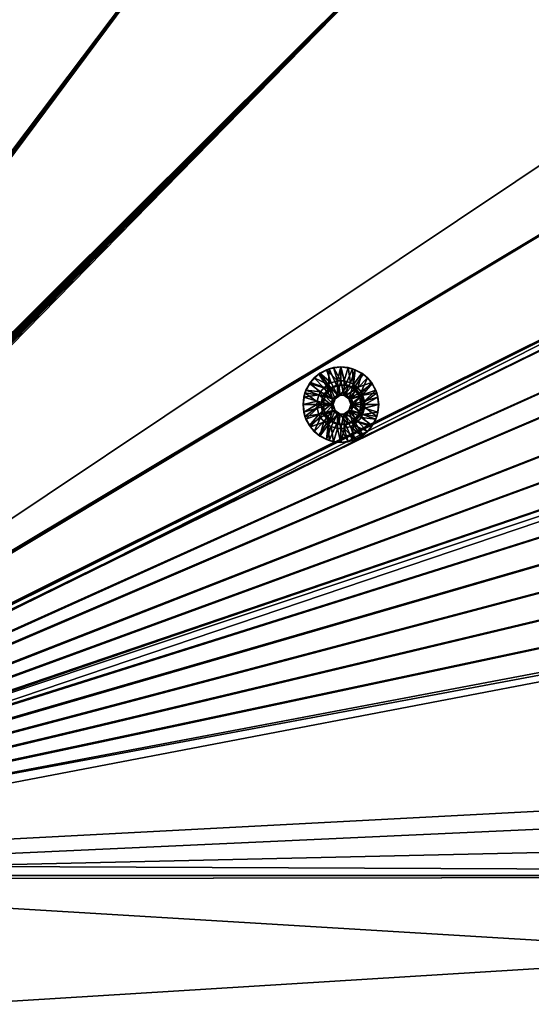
# Model space of a CAD drawing. Header units: metres. Extents: x -901 to 901, y -486 to 401.
# Tile 226 of 256: x 161 to 263, y 6 to 201. Entities that reach past the tile are written whole.
import ezdxf

# ---------------------------------------------------------------- set-up
doc = ezdxf.new("R2010")
doc.units = ezdxf.units.M

msp = doc.modelspace()

# ---------------------------------------------------------------- linework, layer by layer
at = {"layer": 'top0'}
for points in [[(148.050934, 223.930923, -496.255829), (58.444324, 41.247849, -500.496002), (196.310562, 223.897324, -495.732025)], [(58.444324, 41.247849, -500.496002), (58.693947, 41.054779, -500.496002), (196.310562, 223.897324, -495.732025)], [(196.53624, 223.843063, -498.702637), (58.540531, 41.33852, -503.495331), (148.24852, 223.902283, -499.237854)], [(59.937843, 40.155907, -503.495331), (58.540531, 41.33852, -503.495331), (196.53624, 223.843063, -498.702637)], [(196.310562, 223.897324, -495.732025), (58.693947, 41.054779, -500.496002), (58.940605, 40.854397, -500.496002)], [(58.940605, 40.854397, -500.496002), (59.183861, 40.647129, -500.496002), (196.310562, 223.897324, -495.732025)], [(59.183861, 40.647129, -500.496002), (59.423283, 40.433414, -500.496002), (196.310562, 223.897324, -495.732025)], [(59.423283, 40.433414, -500.496002), (59.658436, 40.213688, -500.496002), (196.310562, 223.897324, -495.732025)], [(59.658436, 40.213688, -500.496002), (59.888878, 39.988384, -500.496002), (196.310562, 223.897324, -495.732025)], [(196.310562, 223.897324, -495.732025), (59.888878, 39.988384, -500.496002), (244.527115, 223.826401, -495.064453)], [(59.888878, 39.988384, -500.496002), (60.114182, 39.757938, -500.496002), (244.527115, 223.826401, -495.064453)], [(244.761276, 223.802536, -498.037628), (59.937843, 40.155907, -503.495331), (196.53624, 223.843063, -498.702637)], [(61.13979, 38.775196, -503.495331), (59.937843, 40.155907, -503.495331), (244.761276, 223.802536, -498.037628)], [(244.527115, 223.826401, -495.064453), (60.114182, 39.757938, -500.496002), (60.333908, 39.522789, -500.496002)], [(60.333908, 39.522789, -500.496002), (60.547623, 39.283367, -500.496002), (244.527115, 223.826401, -495.064453)], [(60.547623, 39.283367, -500.496002), (60.75489, 39.040108, -500.496002), (244.527115, 223.826401, -495.064453)], [(244.527115, 223.826401, -495.064453), (60.75489, 39.040108, -500.496002), (60.955276, 38.793449, -500.496002)], [(60.955276, 38.793449, -500.496002), (61.148342, 38.543827, -500.496002), (244.527115, 223.826401, -495.064453)], [(62.118618, 37.228283, -503.495331), (61.13979, 38.775196, -503.495331), (244.761276, 223.802536, -498.037628)], [(61.148342, 38.543827, -500.496002), (61.333656, 38.291676, -500.496002), (244.527115, 223.826401, -495.064453)], [(244.527115, 223.826401, -495.064453), (61.333656, 38.291676, -500.496002), (61.510784, 38.037426, -500.496002)], [(61.510784, 38.037426, -500.496002), (61.679386, 37.781448, -500.496002), (244.527115, 223.826401, -495.064453)], [(244.527115, 223.826401, -495.064453), (61.679386, 37.781448, -500.496002), (61.839508, 37.523827, -500.496002)], [(372.984802, 223.770142, -492.901215), (244.527115, 223.826401, -495.064453), (61.839508, 37.523827, -500.496002)], [(61.839508, 37.523827, -500.496002), (61.991276, 37.264591, -500.496002), (372.984802, 223.770142, -492.901215)], [(61.991276, 37.264591, -500.496002), (62.134815, 37.003773, -500.496002), (372.984802, 223.770142, -492.901215)], [(341.090759, 223.79567, -496.466583), (437.335358, 223.870071, -494.717072), (62.118618, 37.228283, -503.495331)], [(62.118618, 37.228283, -503.495331), (437.335358, 223.870071, -494.717072), (62.851711, 35.5509, -503.495331)], [(244.761276, 223.802536, -498.037628), (341.090759, 223.79567, -496.466583), (62.118618, 37.228283, -503.495331)], [(372.984802, 223.770142, -492.901215), (62.134815, 37.003773, -500.496002), (437.279114, 223.842056, -491.717743)], [(62.134815, 37.003773, -500.496002), (62.270256, 36.741394, -500.496002), (437.279114, 223.842056, -491.717743)], [(437.279114, 223.842056, -491.717743), (62.270256, 36.741394, -500.496002), (443.575165, 223.660156, -491.601166)], [(62.270256, 36.741394, -500.496002), (62.397728, 36.477486, -500.496002), (443.575165, 223.660156, -491.601166)], [(443.575165, 223.660156, -491.601166), (62.397728, 36.477486, -500.496002), (468.505676, 219.215271, -491.167877)], [(437.335358, 223.870071, -494.717072), (520.393921, 188.45813, -493.390167), (62.851711, 35.5509, -503.495331)], [(62.397728, 36.477486, -500.496002), (62.517357, 36.21207, -500.496002), (468.505676, 219.215271, -491.167877)], [(468.505676, 219.215271, -491.167877), (62.517357, 36.21207, -500.496002), (480.591248, 214.882462, -490.972443)], [(62.517357, 36.21207, -500.496002), (62.629272, 35.945187, -500.496002), (480.591248, 214.882462, -490.972443)], [(480.591248, 214.882462, -490.972443), (62.629272, 35.945187, -500.496002), (497.76944, 206.077408, -490.709351)], [(62.629272, 35.945187, -500.496002), (62.733601, 35.676849, -500.496002), (497.76944, 206.077408, -490.709351)], [(497.76944, 206.077408, -490.709351), (62.733601, 35.676849, -500.496002), (508.340515, 198.850876, -490.555847)], [(62.733601, 35.676849, -500.496002), (62.830471, 35.407097, -500.496002), (508.340515, 198.850876, -490.555847)], [(508.340515, 198.850876, -490.555847), (62.830471, 35.407097, -500.496002), (518.09021, 190.658234, -490.42038)], [(62.830471, 35.407097, -500.496002), (62.92001, 35.135952, -500.496002), (518.09021, 190.658234, -490.42038)], [(518.09021, 190.658234, -490.42038), (62.92001, 35.135952, -500.496002), (526.977783, 181.583008, -490.302704)], [(62.851711, 35.5509, -503.495331), (520.393921, 188.45813, -493.390167), (63.320282, 33.791721, -503.495331)], [(520.393921, 188.45813, -493.390167), (556.825012, 127.259506, -492.974121), (63.320282, 33.791721, -503.495331)], [(62.92001, 35.135952, -500.496002), (63.002346, 34.863441, -500.496002), (526.977783, 181.583008, -490.302704)], [(526.977783, 181.583008, -490.302704), (63.002346, 34.863441, -500.496002), (534.963257, 171.708542, -490.202545)], [(63.002346, 34.863441, -500.496002), (63.077606, 34.589596, -500.496002), (534.963257, 171.708542, -490.202545)], [(534.963257, 171.708542, -490.202545), (63.077606, 34.589596, -500.496002), (542.006714, 161.118149, -490.119659)], [(63.077606, 34.589596, -500.496002), (63.14592, 34.314438, -500.496002), (542.006714, 161.118149, -490.119659)], [(542.006714, 161.118149, -490.119659), (63.14592, 34.314438, -500.496002), (548.068054, 149.895493, -490.053741)], [(63.14592, 34.314438, -500.496002), (63.207417, 34.038002, -500.496002), (548.068054, 149.895493, -490.053741)], [(548.068054, 149.895493, -490.053741), (63.207417, 34.038002, -500.496002), (553.106445, 138.14418, -490.004761)], [(63.207417, 34.038002, -500.496002), (63.258526, 33.780186, -500.496002), (553.106445, 138.14418, -490.004761)], [(553.106445, 138.14418, -490.004761), (63.258526, 33.780186, -500.496002), (557.079407, 125.99765, -489.9729)], [(63.320282, 33.791721, -503.495331), (556.825012, 127.259506, -492.974121), (562.270081, 60.027832, -493.031525)], [(63.258526, 33.780186, -500.496002), (63.577065, 31.580099, -500.493591), (557.079407, 125.99765, -489.9729)], [(557.079407, 125.99765, -489.9729), (63.577065, 31.580099, -500.493591), (562.204956, 54.371555, -490.038177)], [(562.270081, 60.027832, -493.031525), (562.26355, 31.580099, -493.048248), (63.320282, 33.791721, -503.495331)], [(63.577065, 31.580099, -500.493591), (562.201782, 42.919029, -490.046234), (562.204956, 54.371555, -490.038177)], [(63.577065, 31.580099, -500.493591), (562.200745, 31.580099, -490.04892), (562.201782, 42.919029, -490.046234)], [(562.26355, 31.580099, -493.048248), (63.639893, 31.580099, -503.49292), (63.320282, 33.791721, -503.495331)], [(63.577065, 31.580099, -500.493591), (63.597927, 30.845772, -500.493134), (562.200745, 31.580099, -490.04892)], [(63.597927, 30.845772, -500.493134), (63.597927, 0.734328, -500.493134), (562.200745, 31.580099, -490.04892)], [(562.200745, 31.580099, -490.04892), (63.597927, 0.734328, -500.493134), (562.200745, 0.734328, -490.04892)], [(63.639893, 31.580099, -503.49292), (562.26355, 31.580099, -493.048248), (63.660755, 30.845772, -503.492493)], [(562.26355, 31.580099, -493.048248), (562.26355, 0.734328, -493.048248), (63.660755, 30.845772, -503.492493)], [(63.660755, 30.845772, -503.492493), (562.26355, 0.734328, -493.048248), (63.660755, 0.734328, -503.492493)]]:
    msp.add_3dface(points, dxfattribs=at)
at = {"layer": 'top0123417'}
for points in [[(218.931229, 129.409668, -496.724884), (220.590103, 131.068893, -496.690125), (222.504105, 128.128601, -496.650055)], [(218.931229, 129.409668, -496.724884), (219.684906, 130.304581, -496.208984), (220.590103, 131.068893, -496.690125)], [(219.684906, 130.304581, -496.208984), (220.821182, 131.237289, -496.185181), (220.590103, 131.068893, -496.690125)], [(222.445251, 129.029785, -495.15094), (220.821182, 131.237289, -496.185181), (219.684906, 130.304581, -496.208984)], [(222.504105, 128.128601, -496.650055), (220.590103, 131.068893, -496.690125), (222.680405, 132.134201, -496.646362)], [(220.590103, 131.068893, -496.690125), (222.117554, 131.930374, -496.15802), (222.680405, 132.134201, -496.646362)], [(220.590103, 131.068893, -496.690125), (220.821182, 131.237289, -496.185181), (222.117554, 131.930374, -496.15802)], [(223.03421, 129.343231, -495.138611), (222.117554, 131.930374, -496.15802), (220.821182, 131.237289, -496.185181)], [(222.445251, 129.029785, -495.15094), (223.03421, 129.343231, -495.138611), (220.821182, 131.237289, -496.185181)], [(222.117554, 131.930374, -496.15802), (223.524185, 132.357162, -496.128571), (222.680405, 132.134201, -496.646362)], [(224.296906, 129.706421, -495.112152), (223.524185, 132.357162, -496.128571), (222.117554, 131.930374, -496.15802)], [(223.03421, 129.343231, -495.138611), (224.296906, 129.706421, -495.112152), (222.117554, 131.930374, -496.15802)], [(222.504105, 128.128601, -496.650055), (222.680405, 132.134201, -496.646362), (224.107635, 128.900986, -496.616455)], [(222.680405, 132.134201, -496.646362), (224.997513, 132.501266, -496.597809), (224.107635, 128.900986, -496.616455)], [(222.680405, 132.134201, -496.646362), (223.524185, 132.357162, -496.128571), (224.997513, 132.501266, -496.597809)], [(223.524185, 132.357162, -496.128571), (224.987045, 132.501266, -496.097931), (224.997513, 132.501266, -496.597809)], [(224.96611, 129.753799, -495.098145), (224.987045, 132.501266, -496.097931), (223.524185, 132.357162, -496.128571)], [(224.296906, 129.706421, -495.112152), (224.96611, 129.753799, -495.098145), (223.524185, 132.357162, -496.128571)], [(224.107635, 128.900986, -496.616455), (224.997513, 132.501266, -496.597809), (225.887405, 128.900986, -496.579163)], [(224.96611, 129.753799, -495.098145), (225.635315, 129.706421, -495.084137), (224.987045, 132.501266, -496.097931)], [(224.997513, 132.501266, -496.597809), (224.987045, 132.501266, -496.097931), (226.449905, 132.357162, -496.067291)], [(225.635315, 129.706421, -495.084137), (226.449905, 132.357162, -496.067291), (224.987045, 132.501266, -496.097931)], [(224.997513, 132.501266, -496.597809), (227.314636, 132.134201, -496.549286), (225.887405, 128.900986, -496.579163)], [(224.997513, 132.501266, -496.597809), (226.449905, 132.357162, -496.067291), (227.314636, 132.134201, -496.549286)], [(225.635315, 129.706421, -495.084137), (226.897995, 129.343231, -495.057678), (226.449905, 132.357162, -496.067291)], [(225.887405, 128.900986, -496.579163), (227.314636, 132.134201, -496.549286), (227.490936, 128.128601, -496.545593)], [(226.449905, 132.357162, -496.067291), (227.856537, 131.930374, -496.037811), (227.314636, 132.134201, -496.549286)], [(226.897995, 129.343231, -495.057678), (227.856537, 131.930374, -496.037811), (226.449905, 132.357162, -496.067291)], [(226.897995, 129.343231, -495.057678), (227.486969, 129.029785, -495.045349), (227.856537, 131.930374, -496.037811)], [(227.314636, 132.134201, -496.549286), (229.404938, 131.068893, -496.505493), (227.490936, 128.128601, -496.545593)], [(227.314636, 132.134201, -496.549286), (227.856537, 131.930374, -496.037811), (229.404938, 131.068893, -496.505493)], [(227.486969, 129.029785, -495.045349), (229.152908, 131.237289, -496.010651), (227.856537, 131.930374, -496.037811)], [(227.486969, 129.029785, -495.045349), (228.325912, 128.361816, -495.027771), (229.152908, 131.237289, -496.010651)], [(227.490936, 128.128601, -496.545593), (229.404938, 131.068893, -496.505493), (231.063812, 129.409668, -496.470734)], [(227.856537, 131.930374, -496.037811), (229.152908, 131.237289, -496.010651), (229.404938, 131.068893, -496.505493)], [(228.325912, 128.361816, -495.027771), (230.289185, 130.304581, -495.986847), (229.152908, 131.237289, -496.010651)], [(229.404938, 131.068893, -496.505493), (229.152908, 131.237289, -496.010651), (230.289185, 130.304581, -495.986847)], [(229.404938, 131.068893, -496.505493), (230.289185, 130.304581, -495.986847), (231.063812, 129.409668, -496.470734)], [(217.866165, 127.318901, -496.747192), (218.931229, 129.409668, -496.724884), (221.39444, 126.736809, -496.673279)], [(218.059464, 127.871399, -496.243042), (218.931229, 129.409668, -496.724884), (217.866165, 127.318901, -496.747192)], [(218.059464, 127.871399, -496.243042), (218.752396, 129.168045, -496.228516), (218.931229, 129.409668, -496.724884)], [(220.938477, 127.52269, -495.182495), (218.752396, 129.168045, -496.228516), (218.059464, 127.871399, -496.243042)], [(218.752396, 129.168045, -496.228516), (219.684906, 130.304581, -496.208984), (218.931229, 129.409668, -496.724884)], [(221.606308, 128.361816, -495.168518), (219.684906, 130.304581, -496.208984), (218.752396, 129.168045, -496.228516)], [(220.938477, 127.52269, -495.182495), (221.606308, 128.361816, -495.168518), (218.752396, 129.168045, -496.228516)], [(221.39444, 126.736809, -496.673279), (218.931229, 129.409668, -496.724884), (222.504105, 128.128601, -496.650055)], [(221.606308, 128.361816, -495.168518), (222.445251, 129.029785, -495.15094), (219.684906, 130.304581, -496.208984)], [(222.445251, 129.029785, -495.15094), (221.606308, 128.361816, -495.168518), (223.348419, 126.176842, -495.132019)], [(223.03421, 129.343231, -495.138611), (222.445251, 129.029785, -495.15094), (224.348206, 126.903389, -495.111084)], [(222.445251, 129.029785, -495.15094), (223.348419, 126.176842, -495.132019), (224.348206, 126.903389, -495.111084)], [(224.348206, 126.903389, -495.111084), (224.296906, 129.706421, -495.112152), (223.03421, 129.343231, -495.138611)], [(224.96611, 129.753799, -495.098145), (224.296906, 129.706421, -495.112152), (224.348206, 126.903389, -495.111084)], [(225.584, 126.903389, -495.085205), (224.96611, 129.753799, -495.098145), (224.348206, 126.903389, -495.111084)], [(225.584, 126.903389, -495.085205), (225.635315, 129.706421, -495.084137), (224.96611, 129.753799, -495.098145)], [(226.897995, 129.343231, -495.057678), (225.635315, 129.706421, -495.084137), (225.584, 126.903389, -495.085205)], [(227.486969, 129.029785, -495.045349), (226.897995, 129.343231, -495.057678), (225.584, 126.903389, -495.085205)], [(227.486969, 129.029785, -495.045349), (225.584, 126.903389, -495.085205), (226.583786, 126.176842, -495.06427)], [(228.325912, 128.361816, -495.027771), (227.486969, 129.029785, -495.045349), (226.583786, 126.176842, -495.06427)], [(227.490936, 128.128601, -496.545593), (231.063812, 129.409668, -496.470734), (228.600601, 126.736809, -496.522339)], [(228.325912, 128.361816, -495.027771), (228.993744, 127.52269, -495.013763), (230.289185, 130.304581, -495.986847)], [(231.063812, 129.409668, -496.470734), (232.128876, 127.318901, -496.448425), (228.600601, 126.736809, -496.522339)], [(228.993744, 127.52269, -495.013763), (231.221695, 129.168045, -495.967316), (230.289185, 130.304581, -495.986847)], [(228.993744, 127.52269, -495.013763), (229.307114, 126.933594, -495.007202), (231.221695, 129.168045, -495.967316)], [(229.307114, 126.933594, -495.007202), (231.914627, 127.871399, -495.95282), (231.221695, 129.168045, -495.967316)], [(230.289185, 130.304581, -495.986847), (231.221695, 129.168045, -495.967316), (231.063812, 129.409668, -496.470734)], [(231.063812, 129.409668, -496.470734), (231.221695, 129.168045, -495.967316), (231.914627, 127.871399, -495.95282)], [(231.063812, 129.409668, -496.470734), (231.914627, 127.871399, -495.95282), (232.128876, 127.318901, -496.448425)], [(220.998398, 125.001274, -496.68158), (217.499161, 125.001274, -496.754883), (217.866165, 127.318901, -496.747192)], [(217.632767, 126.464447, -496.251984), (217.866165, 127.318901, -496.747192), (217.499161, 125.001274, -496.754883)], [(217.632767, 126.464447, -496.251984), (218.059464, 127.871399, -496.243042), (217.866165, 127.318901, -496.747192)], [(220.625092, 126.933594, -495.189087), (218.059464, 127.871399, -496.243042), (217.632767, 126.464447, -496.251984)], [(220.998398, 125.001274, -496.68158), (217.866165, 127.318901, -496.747192), (221.39444, 126.736809, -496.673279)], [(220.625092, 126.933594, -495.189087), (220.938477, 127.52269, -495.182495), (218.059464, 127.871399, -496.243042)], [(223.348419, 126.176842, -495.132019), (220.938477, 127.52269, -495.182495), (220.625092, 126.933594, -495.189087)], [(221.606308, 128.361816, -495.168518), (220.938477, 127.52269, -495.182495), (223.348419, 126.176842, -495.132019)], [(221.39444, 126.736809, -496.673279), (222.504105, 128.128601, -496.650055), (221.886581, 126.736809, -520.168152)], [(222.504105, 128.128601, -496.650055), (222.996246, 128.128601, -520.144897), (221.886581, 126.736809, -520.168152)], [(221.886581, 126.736809, -520.168152), (222.996246, 128.128601, -520.144897), (223.871994, 126.176842, -520.126526)], [(222.504105, 128.128601, -496.650055), (224.107635, 128.900986, -496.616455), (222.996246, 128.128601, -520.144897)], [(224.107635, 128.900986, -496.616455), (224.599777, 128.900986, -520.111328), (222.996246, 128.128601, -520.144897)], [(222.996246, 128.128601, -520.144897), (224.599777, 128.900986, -520.111328), (224.871765, 126.903389, -520.105591)], [(223.871994, 126.176842, -520.126526), (222.996246, 128.128601, -520.144897), (224.871765, 126.903389, -520.105591)], [(224.107635, 128.900986, -496.616455), (225.887405, 128.900986, -496.579163), (224.599777, 128.900986, -520.111328)], [(225.887405, 128.900986, -496.579163), (226.379547, 128.900986, -520.074036), (224.599777, 128.900986, -520.111328)], [(224.871765, 126.903389, -520.105591), (224.599777, 128.900986, -520.111328), (226.379547, 128.900986, -520.074036)], [(224.871765, 126.903389, -520.105591), (226.379547, 128.900986, -520.074036), (226.107559, 126.903389, -520.079712)], [(225.887405, 128.900986, -496.579163), (227.490936, 128.128601, -496.545593), (226.379547, 128.900986, -520.074036)], [(226.379547, 128.900986, -520.074036), (227.983078, 128.128601, -520.040405), (226.107559, 126.903389, -520.079712)], [(226.107559, 126.903389, -520.079712), (227.983078, 128.128601, -520.040405), (227.107346, 126.176842, -520.058777)], [(227.490936, 128.128601, -496.545593), (227.983078, 128.128601, -520.040405), (226.379547, 128.900986, -520.074036)], [(226.583786, 126.176842, -495.06427), (228.993744, 127.52269, -495.013763), (228.325912, 128.361816, -495.027771)], [(229.307114, 126.933594, -495.007202), (228.993744, 127.52269, -495.013763), (226.583786, 126.176842, -495.06427)], [(227.983078, 128.128601, -520.040405), (229.092758, 126.736809, -520.017212), (227.107346, 126.176842, -520.058777)], [(227.490936, 128.128601, -496.545593), (228.600601, 126.736809, -496.522339), (227.983078, 128.128601, -520.040405)], [(228.600601, 126.736809, -496.522339), (229.092758, 126.736809, -520.017212), (227.983078, 128.128601, -520.040405)], [(228.600601, 126.736809, -496.522339), (232.128876, 127.318901, -496.448425), (228.996643, 125.001274, -496.514038)], [(232.128876, 127.318901, -496.448425), (232.496918, 125.001274, -496.490723), (228.996643, 125.001274, -496.514038)], [(229.307114, 126.933594, -495.007202), (229.670227, 125.670624, -494.999603), (231.914627, 127.871399, -495.95282)], [(229.670227, 125.670624, -494.999603), (232.341324, 126.464447, -495.943878), (231.914627, 127.871399, -495.95282)], [(231.914627, 127.871399, -495.95282), (232.341324, 126.464447, -495.943878), (232.128876, 127.318901, -496.448425)], [(232.128876, 127.318901, -496.448425), (232.341324, 126.464447, -495.943878), (232.496918, 125.001274, -496.490723)], [(217.488693, 125.001274, -496.255005), (217.632767, 126.464447, -496.251984), (217.499161, 125.001274, -496.754883)], [(220.261993, 125.670624, -495.196686), (217.632767, 126.464447, -496.251984), (217.488693, 125.001274, -496.255005)], [(220.21463, 125.001274, -495.197662), (220.261993, 125.670624, -495.196686), (217.488693, 125.001274, -496.255005)], [(220.261993, 125.670624, -495.196686), (220.625092, 126.933594, -495.189087), (217.632767, 126.464447, -496.251984)], [(220.261993, 125.670624, -495.196686), (220.21463, 125.001274, -495.197662), (222.966537, 125.001274, -495.140015)], [(220.625092, 126.933594, -495.189087), (220.261993, 125.670624, -495.196686), (222.966537, 125.001274, -495.140015)], [(223.348419, 126.176842, -495.132019), (220.625092, 126.933594, -495.189087), (222.966537, 125.001274, -495.140015)], [(220.998398, 125.001274, -496.68158), (221.39444, 126.736809, -496.673279), (221.49054, 125.001274, -520.176453)], [(221.39444, 126.736809, -496.673279), (221.886581, 126.736809, -520.168152), (221.49054, 125.001274, -520.176453)], [(221.49054, 125.001274, -520.176453), (221.886581, 126.736809, -520.168152), (223.490097, 125.001274, -520.134521)], [(223.490097, 125.001274, -520.134521), (221.886581, 126.736809, -520.168152), (223.871994, 126.176842, -520.126526)], [(223.490097, 125.001274, -520.134521), (223.871994, 126.176842, -520.126526), (222.966537, 125.001274, -495.140015)], [(223.871994, 126.176842, -520.126526), (223.348419, 126.176842, -495.132019), (222.966537, 125.001274, -495.140015)], [(223.871994, 126.176842, -520.126526), (224.871765, 126.903389, -520.105591), (223.348419, 126.176842, -495.132019)], [(224.871765, 126.903389, -520.105591), (224.348206, 126.903389, -495.111084), (223.348419, 126.176842, -495.132019)], [(224.871765, 126.903389, -520.105591), (226.107559, 126.903389, -520.079712), (224.348206, 126.903389, -495.111084)], [(226.107559, 126.903389, -520.079712), (225.584, 126.903389, -495.085205), (224.348206, 126.903389, -495.111084)], [(226.107559, 126.903389, -520.079712), (227.107346, 126.176842, -520.058777), (225.584, 126.903389, -495.085205)], [(227.107346, 126.176842, -520.058777), (226.583786, 126.176842, -495.06427), (225.584, 126.903389, -495.085205)], [(226.965668, 125.001274, -495.056244), (229.307114, 126.933594, -495.007202), (226.583786, 126.176842, -495.06427)], [(227.107346, 126.176842, -520.058777), (227.489227, 125.001274, -520.050781), (226.583786, 126.176842, -495.06427)], [(227.489227, 125.001274, -520.050781), (226.965668, 125.001274, -495.056244), (226.583786, 126.176842, -495.06427)], [(229.670227, 125.670624, -494.999603), (229.307114, 126.933594, -495.007202), (226.965668, 125.001274, -495.056244)], [(229.71759, 125.001274, -494.998627), (229.670227, 125.670624, -494.999603), (226.965668, 125.001274, -495.056244)], [(227.107346, 126.176842, -520.058777), (229.092758, 126.736809, -520.017212), (227.489227, 125.001274, -520.050781)], [(229.092758, 126.736809, -520.017212), (229.488785, 125.001274, -520.008911), (227.489227, 125.001274, -520.050781)], [(228.600601, 126.736809, -496.522339), (228.996643, 125.001274, -496.514038), (229.092758, 126.736809, -520.017212)], [(228.996643, 125.001274, -496.514038), (229.488785, 125.001274, -520.008911), (229.092758, 126.736809, -520.017212)], [(229.670227, 125.670624, -494.999603), (229.71759, 125.001274, -494.998627), (232.341324, 126.464447, -495.943878)], [(229.71759, 125.001274, -494.998627), (232.485397, 125.001274, -495.940857), (232.341324, 126.464447, -495.943878)], [(232.341324, 126.464447, -495.943878), (232.485397, 125.001274, -495.940857), (232.496918, 125.001274, -496.490723)], [(217.488693, 125.001274, -496.255005), (217.499161, 125.001274, -496.754883), (217.632767, 123.538094, -496.251984)], [(217.488693, 125.001274, -496.255005), (217.632767, 123.538094, -496.251984), (220.21463, 125.001274, -495.197662)], [(217.866165, 122.683647, -496.747192), (217.499161, 125.001274, -496.754883), (220.998398, 125.001274, -496.68158)], [(217.499161, 125.001274, -496.754883), (217.866165, 122.683647, -496.747192), (217.632767, 123.538094, -496.251984)], [(217.632767, 123.538094, -496.251984), (220.261993, 124.331917, -495.196686), (220.21463, 125.001274, -495.197662)], [(217.632767, 123.538094, -496.251984), (218.059464, 122.131149, -496.243042), (220.261993, 124.331917, -495.196686)], [(217.632767, 123.538094, -496.251984), (217.866165, 122.683647, -496.747192), (218.059464, 122.131149, -496.243042)], [(221.39444, 123.265739, -496.673279), (217.866165, 122.683647, -496.747192), (220.998398, 125.001274, -496.68158)], [(218.931229, 120.59288, -496.724884), (217.866165, 122.683647, -496.747192), (221.39444, 123.265739, -496.673279)], [(218.059464, 122.131149, -496.243042), (220.625092, 123.068954, -495.189087), (220.261993, 124.331917, -495.196686)], [(218.059464, 122.131149, -496.243042), (218.752396, 120.834496, -496.228516), (220.625092, 123.068954, -495.189087)], [(218.752396, 120.834496, -496.228516), (220.938477, 122.479858, -495.182495), (220.625092, 123.068954, -495.189087)], [(222.504105, 121.873947, -496.650055), (218.931229, 120.59288, -496.724884), (221.39444, 123.265739, -496.673279)], [(220.21463, 125.001274, -495.197662), (220.261993, 124.331917, -495.196686), (222.966537, 125.001274, -495.140015)], [(222.966537, 125.001274, -495.140015), (220.261993, 124.331917, -495.196686), (220.625092, 123.068954, -495.189087)], [(222.966537, 125.001274, -495.140015), (220.625092, 123.068954, -495.189087), (223.348419, 123.825699, -495.132019)], [(220.625092, 123.068954, -495.189087), (220.938477, 122.479858, -495.182495), (223.348419, 123.825699, -495.132019)], [(223.348419, 123.825699, -495.132019), (220.938477, 122.479858, -495.182495), (221.606308, 121.640732, -495.168518)], [(221.49054, 125.001274, -520.176453), (221.886581, 123.265739, -520.168152), (220.998398, 125.001274, -496.68158)], [(221.886581, 123.265739, -520.168152), (221.39444, 123.265739, -496.673279), (220.998398, 125.001274, -496.68158)], [(221.886581, 123.265739, -520.168152), (222.996246, 121.873947, -520.144897), (221.39444, 123.265739, -496.673279)], [(222.996246, 121.873947, -520.144897), (222.504105, 121.873947, -496.650055), (221.39444, 123.265739, -496.673279)], [(221.886581, 123.265739, -520.168152), (221.49054, 125.001274, -520.176453), (223.490097, 125.001274, -520.134521)], [(221.606308, 121.640732, -495.168518), (222.445251, 120.972755, -495.15094), (223.348419, 123.825699, -495.132019)], [(223.871994, 123.825699, -520.126526), (221.886581, 123.265739, -520.168152), (223.490097, 125.001274, -520.134521)], [(222.996246, 121.873947, -520.144897), (221.886581, 123.265739, -520.168152), (223.871994, 123.825699, -520.126526)], [(222.445251, 120.972755, -495.15094), (224.348206, 123.099159, -495.111084), (223.348419, 123.825699, -495.132019)], [(222.445251, 120.972755, -495.15094), (223.03421, 120.659309, -495.138611), (224.348206, 123.099159, -495.111084)], [(222.966537, 125.001274, -495.140015), (223.348419, 123.825699, -495.132019), (223.490097, 125.001274, -520.134521)], [(224.871765, 123.099159, -520.105591), (222.996246, 121.873947, -520.144897), (223.871994, 123.825699, -520.126526)], [(224.871765, 123.099159, -520.105591), (224.599777, 121.101563, -520.111328), (222.996246, 121.873947, -520.144897)], [(223.03421, 120.659309, -495.138611), (224.296906, 120.29612, -495.112152), (224.348206, 123.099159, -495.111084)], [(223.348419, 123.825699, -495.132019), (223.871994, 123.825699, -520.126526), (223.490097, 125.001274, -520.134521)], [(223.348419, 123.825699, -495.132019), (224.348206, 123.099159, -495.111084), (223.871994, 123.825699, -520.126526)], [(224.348206, 123.099159, -495.111084), (224.871765, 123.099159, -520.105591), (223.871994, 123.825699, -520.126526)], [(224.348206, 123.099159, -495.111084), (224.296906, 120.29612, -495.112152), (224.96611, 120.248749, -495.098145)], [(224.348206, 123.099159, -495.111084), (224.96611, 120.248749, -495.098145), (225.584, 123.099159, -495.085205)], [(224.348206, 123.099159, -495.111084), (225.584, 123.099159, -495.085205), (224.871765, 123.099159, -520.105591)], [(226.379547, 121.101563, -520.074036), (224.599777, 121.101563, -520.111328), (224.871765, 123.099159, -520.105591)], [(225.584, 123.099159, -495.085205), (226.107559, 123.099159, -520.079712), (224.871765, 123.099159, -520.105591)], [(226.107559, 123.099159, -520.079712), (226.379547, 121.101563, -520.074036), (224.871765, 123.099159, -520.105591)], [(224.96611, 120.248749, -495.098145), (225.635315, 120.29612, -495.084137), (225.584, 123.099159, -495.085205)], [(227.486969, 120.972755, -495.045349), (226.583786, 123.825699, -495.06427), (225.584, 123.099159, -495.085205)], [(225.584, 123.099159, -495.085205), (226.583786, 123.825699, -495.06427), (226.107559, 123.099159, -520.079712)], [(225.584, 123.099159, -495.085205), (225.635315, 120.29612, -495.084137), (226.897995, 120.659309, -495.057678)], [(226.897995, 120.659309, -495.057678), (227.486969, 120.972755, -495.045349), (225.584, 123.099159, -495.085205)], [(226.583786, 123.825699, -495.06427), (227.107346, 123.825699, -520.058777), (226.107559, 123.099159, -520.079712)], [(227.107346, 123.825699, -520.058777), (227.983078, 121.873947, -520.040405), (226.107559, 123.099159, -520.079712)], [(227.983078, 121.873947, -520.040405), (226.379547, 121.101563, -520.074036), (226.107559, 123.099159, -520.079712)], [(226.583786, 123.825699, -495.06427), (229.307114, 123.068954, -495.007202), (226.965668, 125.001274, -495.056244)], [(226.583786, 123.825699, -495.06427), (226.965668, 125.001274, -495.056244), (227.107346, 123.825699, -520.058777)], [(227.486969, 120.972755, -495.045349), (228.325912, 121.640732, -495.027771), (226.583786, 123.825699, -495.06427)], [(228.325912, 121.640732, -495.027771), (228.993744, 122.479858, -495.013763), (226.583786, 123.825699, -495.06427)], [(226.583786, 123.825699, -495.06427), (228.993744, 122.479858, -495.013763), (229.307114, 123.068954, -495.007202)], [(229.307114, 123.068954, -495.007202), (229.670227, 124.331917, -494.999603), (226.965668, 125.001274, -495.056244)], [(226.965668, 125.001274, -495.056244), (229.670227, 124.331917, -494.999603), (229.71759, 125.001274, -494.998627)], [(226.965668, 125.001274, -495.056244), (227.489227, 125.001274, -520.050781), (227.107346, 123.825699, -520.058777)], [(227.489227, 125.001274, -520.050781), (229.092758, 123.265739, -520.017212), (227.107346, 123.825699, -520.058777)], [(229.092758, 123.265739, -520.017212), (227.983078, 121.873947, -520.040405), (227.107346, 123.825699, -520.058777)], [(227.489227, 125.001274, -520.050781), (229.488785, 125.001274, -520.008911), (229.092758, 123.265739, -520.017212)], [(228.600601, 123.265739, -496.522339), (231.063812, 120.59288, -496.470734), (227.490936, 121.873947, -496.545593)], [(227.983078, 121.873947, -520.040405), (229.092758, 123.265739, -520.017212), (227.490936, 121.873947, -496.545593)], [(229.092758, 123.265739, -520.017212), (228.600601, 123.265739, -496.522339), (227.490936, 121.873947, -496.545593)], [(228.996643, 125.001274, -496.514038), (232.128876, 122.683647, -496.448425), (228.600601, 123.265739, -496.522339)], [(229.092758, 123.265739, -520.017212), (229.488785, 125.001274, -520.008911), (228.600601, 123.265739, -496.522339)], [(229.488785, 125.001274, -520.008911), (228.996643, 125.001274, -496.514038), (228.600601, 123.265739, -496.522339)], [(232.128876, 122.683647, -496.448425), (231.063812, 120.59288, -496.470734), (228.600601, 123.265739, -496.522339)], [(231.914627, 122.131149, -495.95282), (229.307114, 123.068954, -495.007202), (228.993744, 122.479858, -495.013763)], [(232.496918, 125.001274, -496.490723), (232.128876, 122.683647, -496.448425), (228.996643, 125.001274, -496.514038)], [(232.341324, 123.538094, -495.943878), (229.670227, 124.331917, -494.999603), (229.307114, 123.068954, -495.007202)], [(231.914627, 122.131149, -495.95282), (232.341324, 123.538094, -495.943878), (229.307114, 123.068954, -495.007202)], [(232.341324, 123.538094, -495.943878), (232.485397, 125.001274, -495.940857), (229.670227, 124.331917, -494.999603)], [(232.485397, 125.001274, -495.940857), (229.71759, 125.001274, -494.998627), (229.670227, 124.331917, -494.999603)], [(232.128876, 122.683647, -496.448425), (232.341324, 123.538094, -495.943878), (231.914627, 122.131149, -495.95282)], [(232.128876, 122.683647, -496.448425), (232.496918, 125.001274, -496.490723), (232.341324, 123.538094, -495.943878)], [(232.496918, 125.001274, -496.490723), (232.485397, 125.001274, -495.940857), (232.341324, 123.538094, -495.943878)], [(217.866165, 122.683647, -496.747192), (218.931229, 120.59288, -496.724884), (218.059464, 122.131149, -496.243042)], [(218.059464, 122.131149, -496.243042), (218.931229, 120.59288, -496.724884), (218.752396, 120.834496, -496.228516)], [(218.752396, 120.834496, -496.228516), (219.684906, 119.697975, -496.208984), (220.938477, 122.479858, -495.182495)], [(222.504105, 121.873947, -496.650055), (220.590103, 118.933647, -496.690125), (218.931229, 120.59288, -496.724884)], [(219.684906, 119.697975, -496.208984), (221.606308, 121.640732, -495.168518), (220.938477, 122.479858, -495.182495)], [(219.684906, 119.697975, -496.208984), (220.821182, 118.765251, -496.185181), (221.606308, 121.640732, -495.168518)], [(222.680405, 117.868347, -496.646362), (220.590103, 118.933647, -496.690125), (222.504105, 121.873947, -496.650055)], [(220.821182, 118.765251, -496.185181), (222.445251, 120.972755, -495.15094), (221.606308, 121.640732, -495.168518)], [(224.107635, 121.101563, -496.616455), (222.680405, 117.868347, -496.646362), (222.504105, 121.873947, -496.650055)], [(222.996246, 121.873947, -520.144897), (224.599777, 121.101563, -520.111328), (222.504105, 121.873947, -496.650055)], [(224.599777, 121.101563, -520.111328), (224.107635, 121.101563, -496.616455), (222.504105, 121.873947, -496.650055)], [(227.490936, 121.873947, -496.545593), (227.314636, 117.868347, -496.549286), (225.887405, 121.101563, -496.579163)], [(226.379547, 121.101563, -520.074036), (227.983078, 121.873947, -520.040405), (225.887405, 121.101563, -496.579163)], [(227.983078, 121.873947, -520.040405), (227.490936, 121.873947, -496.545593), (225.887405, 121.101563, -496.579163)], [(227.490936, 121.873947, -496.545593), (229.404938, 118.933647, -496.505493), (227.314636, 117.868347, -496.549286)], [(230.289185, 119.697975, -495.986847), (228.325912, 121.640732, -495.027771), (227.486969, 120.972755, -495.045349)], [(231.063812, 120.59288, -496.470734), (229.404938, 118.933647, -496.505493), (227.490936, 121.873947, -496.545593)], [(231.221695, 120.834496, -495.967316), (228.993744, 122.479858, -495.013763), (228.325912, 121.640732, -495.027771)], [(230.289185, 119.697975, -495.986847), (231.221695, 120.834496, -495.967316), (228.325912, 121.640732, -495.027771)], [(231.221695, 120.834496, -495.967316), (231.914627, 122.131149, -495.95282), (228.993744, 122.479858, -495.013763)], [(231.063812, 120.59288, -496.470734), (232.128876, 122.683647, -496.448425), (231.914627, 122.131149, -495.95282)], [(231.063812, 120.59288, -496.470734), (231.914627, 122.131149, -495.95282), (231.221695, 120.834496, -495.967316)], [(218.931229, 120.59288, -496.724884), (219.684906, 119.697975, -496.208984), (218.752396, 120.834496, -496.228516)], [(218.931229, 120.59288, -496.724884), (220.590103, 118.933647, -496.690125), (219.684906, 119.697975, -496.208984)], [(220.590103, 118.933647, -496.690125), (220.821182, 118.765251, -496.185181), (219.684906, 119.697975, -496.208984)], [(220.821182, 118.765251, -496.185181), (222.117554, 118.072174, -496.15802), (222.445251, 120.972755, -495.15094)], [(222.117554, 118.072174, -496.15802), (223.03421, 120.659309, -495.138611), (222.445251, 120.972755, -495.15094)], [(222.117554, 118.072174, -496.15802), (223.524185, 117.645386, -496.128571), (223.03421, 120.659309, -495.138611)], [(224.997513, 117.501274, -496.597809), (222.680405, 117.868347, -496.646362), (224.107635, 121.101563, -496.616455)], [(223.524185, 117.645386, -496.128571), (224.296906, 120.29612, -495.112152), (223.03421, 120.659309, -495.138611)], [(223.524185, 117.645386, -496.128571), (224.987045, 117.501274, -496.097931), (224.296906, 120.29612, -495.112152)], [(225.887405, 121.101563, -496.579163), (224.997513, 117.501274, -496.597809), (224.107635, 121.101563, -496.616455)], [(224.599777, 121.101563, -520.111328), (226.379547, 121.101563, -520.074036), (224.107635, 121.101563, -496.616455)], [(226.379547, 121.101563, -520.074036), (225.887405, 121.101563, -496.579163), (224.107635, 121.101563, -496.616455)], [(224.987045, 117.501274, -496.097931), (224.96611, 120.248749, -495.098145), (224.296906, 120.29612, -495.112152)], [(226.449905, 117.645386, -496.067291), (225.635315, 120.29612, -495.084137), (224.96611, 120.248749, -495.098145)], [(224.987045, 117.501274, -496.097931), (226.449905, 117.645386, -496.067291), (224.96611, 120.248749, -495.098145)], [(227.314636, 117.868347, -496.549286), (224.997513, 117.501274, -496.597809), (225.887405, 121.101563, -496.579163)], [(227.856537, 118.072174, -496.037811), (226.897995, 120.659309, -495.057678), (225.635315, 120.29612, -495.084137)], [(226.449905, 117.645386, -496.067291), (227.856537, 118.072174, -496.037811), (225.635315, 120.29612, -495.084137)], [(229.152908, 118.765251, -496.010651), (227.486969, 120.972755, -495.045349), (226.897995, 120.659309, -495.057678)], [(227.856537, 118.072174, -496.037811), (229.152908, 118.765251, -496.010651), (226.897995, 120.659309, -495.057678)], [(229.152908, 118.765251, -496.010651), (230.289185, 119.697975, -495.986847), (227.486969, 120.972755, -495.045349)], [(229.152908, 118.765251, -496.010651), (229.404938, 118.933647, -496.505493), (230.289185, 119.697975, -495.986847)], [(229.404938, 118.933647, -496.505493), (231.063812, 120.59288, -496.470734), (230.289185, 119.697975, -495.986847)], [(230.289185, 119.697975, -495.986847), (231.063812, 120.59288, -496.470734), (231.221695, 120.834496, -495.967316)], [(220.821182, 118.765251, -496.185181), (220.590103, 118.933647, -496.690125), (222.117554, 118.072174, -496.15802)], [(220.590103, 118.933647, -496.690125), (222.680405, 117.868347, -496.646362), (222.117554, 118.072174, -496.15802)], [(222.117554, 118.072174, -496.15802), (222.680405, 117.868347, -496.646362), (223.524185, 117.645386, -496.128571)], [(222.680405, 117.868347, -496.646362), (224.997513, 117.501274, -496.597809), (223.524185, 117.645386, -496.128571)], [(223.524185, 117.645386, -496.128571), (224.997513, 117.501274, -496.597809), (224.987045, 117.501274, -496.097931)], [(224.997513, 117.501274, -496.597809), (226.449905, 117.645386, -496.067291), (224.987045, 117.501274, -496.097931)], [(224.997513, 117.501274, -496.597809), (227.314636, 117.868347, -496.549286), (226.449905, 117.645386, -496.067291)], [(227.314636, 117.868347, -496.549286), (227.856537, 118.072174, -496.037811), (226.449905, 117.645386, -496.067291)], [(227.314636, 117.868347, -496.549286), (229.404938, 118.933647, -496.505493), (227.856537, 118.072174, -496.037811)], [(229.404938, 118.933647, -496.505493), (229.152908, 118.765251, -496.010651), (227.856537, 118.072174, -496.037811)]]:
    msp.add_3dface(points, dxfattribs=at)

doc.saveas('drawing.dxf')
